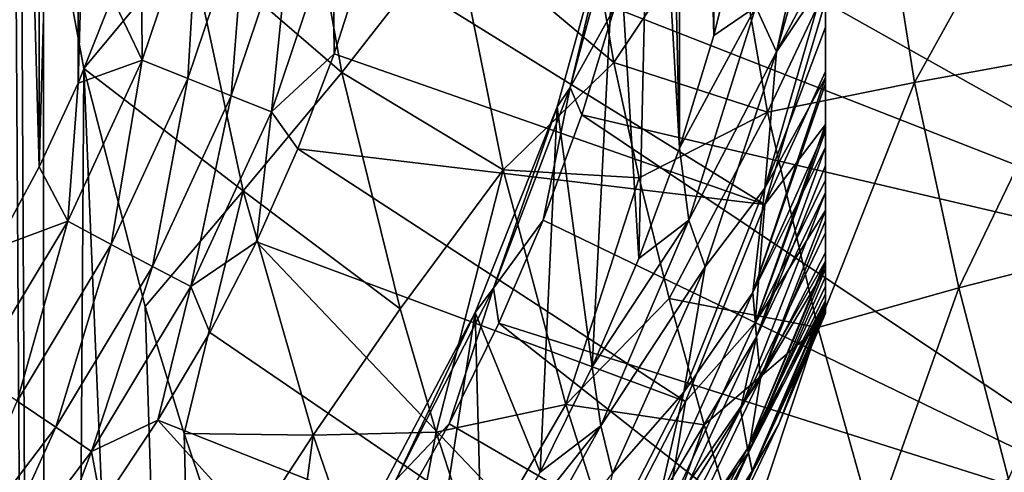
# Model space of a CAD drawing. Header units: metres. Extents: x -109 to 109, y -314 to 82.
# Tile 127 of 191: x 13.01 to 22.16, y -9.46 to -5.26. Entities that reach past the tile are written whole.
import ezdxf

# ---------------------------------------------------------------- set-up
doc = ezdxf.new("R2010")
doc.units = ezdxf.units.M
doc.layers.add('solid_504261_XXX', color=7, linetype='CONTINUOUS')

msp = doc.modelspace()

# ---------------------------------------------------------------- linework, layer by layer
at = {"layer": 'solid_504261_XXX'}
for points in [[(20.5, -7.98436, 89.789642), (20.5, 7.98436, 89.789642), (20.5, 7.98436, 107.255356)], [(20.5, -7.98436, 107.255356), (20.5, -7.98436, 89.789642), (20.5, 7.98436, 107.255356)], [(20.5, 7.957445, 107.624779), (20.5, -7.98436, 107.255356), (20.5, 7.98436, 107.255356)], [(20.5, -7.96566, 89.588081), (20.5, 7.965649, 89.588028), (20.5, 7.98436, 89.789642)], [(20.5, -7.98436, 89.789642), (20.5, -7.96566, 89.588081), (20.5, 7.98436, 89.789642)], [(20.5, -7.907709, 89.382874), (20.5, 7.907656, 89.382736), (20.5, 7.965649, 89.588028)], [(20.5, -7.96566, 89.588081), (20.5, -7.907709, 89.382874), (20.5, 7.965649, 89.588028)], [(20.5, 7.957445, 107.624779), (20.5, -7.957445, 107.624779), (20.5, -7.98436, 107.255356)], [(20.5, 7.957445, 107.624779), (20.5, 7.875342, 107.996506), (20.5, -7.957445, 107.624779)], [(20.5, -7.882647, 89.321541), (20.5, 7.882643, 89.321533), (20.5, 7.907656, 89.382736)], [(20.5, -7.907709, 89.382874), (20.5, -7.882647, 89.321541), (20.5, 7.907656, 89.382736)], [(20.5, -7.804215, 89.169632), (20.5, 7.804101, 89.169441), (20.5, 7.882643, 89.321533)], [(20.5, -7.882647, 89.321541), (20.5, -7.804215, 89.169632), (20.5, 7.882643, 89.321533)], [(20.5, 7.875342, 107.996506), (20.5, -7.875342, 107.996506), (20.5, -7.957445, 107.624779)], [(20.5, 7.875342, 107.996506), (20.5, 7.866114, 108.026939), (20.5, -7.875342, 107.996506)], [(20.5, 7.866114, 108.026939), (20.5, -7.866114, 108.026939), (20.5, -7.875342, 107.996506)], [(20.5, 7.866114, 108.026939), (20.5, 7.733636, 108.372681), (20.5, -7.866114, 108.026939)], [(20.5, -7.645519, 88.947113), (20.5, 7.645365, 88.94693), (20.5, 7.804101, 89.169441)], [(20.5, -7.804215, 89.169632), (20.5, -7.645519, 88.947113), (20.5, 7.804101, 89.169441)], [(20.5, 7.733636, 108.372681), (20.5, -7.733636, 108.372681), (20.5, -7.866114, 108.026939)], [(20.5, 7.733636, 108.372681), (20.5, 7.525136, 108.754692), (20.5, -7.733636, 108.372681)], [(20.5, -7.571061, 88.863434), (20.5, 7.571054, 88.863426), (20.5, 7.645365, 88.94693)], [(20.5, -7.645519, 88.947113), (20.5, -7.571061, 88.863434), (20.5, 7.645365, 88.94693)], [(20.5, -7.421458, 88.717873), (20.5, 7.421367, 88.717789), (20.5, 7.571054, 88.863426)], [(20.5, -7.571061, 88.863434), (20.5, -7.421458, 88.717873), (20.5, 7.571054, 88.863426)], [(20.5, 7.525136, 108.754692), (20.5, -7.525136, 108.754692), (20.5, -7.733636, 108.372681)], [(20.5, 7.525136, 108.754692), (20.5, 7.501944, 108.790718), (20.5, -7.525136, 108.754692)], [(20.5, 7.501944, 108.790718), (20.5, -7.501944, 108.790718), (20.5, -7.525136, 108.754692)], [(20.5, 7.501944, 108.790718), (20.5, 7.239556, 109.142822), (20.5, -7.501944, 108.790718)], [(20.5, -7.125154, 88.488159), (20.5, 7.125125, 88.488136), (20.5, 7.421367, 88.717789)], [(20.5, -7.421458, 88.717873), (20.5, -7.125154, 88.488159), (20.5, 7.421367, 88.717789)], [(20.5, 7.239556, 109.142822), (20.5, 6.862637, 109.535629), (20.5, -7.239556, 109.142822)], [(20.5, 7.239556, 109.142822), (20.5, -7.239556, 109.142822), (20.5, -7.501944, 108.790718)], [(20.5, -7.032553, 88.427078), (20.5, 7.032556, 88.427078), (20.5, 7.125125, 88.488136)], [(20.5, -7.125154, 88.488159), (20.5, -7.032553, 88.427078), (20.5, 7.125125, 88.488136)], [(20.5, -6.750435, 88.263573), (20.5, 6.750476, 88.263588), (20.5, 7.032556, 88.427078)], [(20.5, -7.032553, 88.427078), (20.5, -6.750435, 88.263573), (20.5, 7.032556, 88.427078)], [(20.5, -6.862637, 109.535629), (20.5, 6.862637, 109.535629), (20.5, 6.612986, 109.720642)], [(20.5, -7.239556, 109.142822), (20.5, 6.862637, 109.535629), (20.5, -6.862637, 109.535629)], [(20.5, -6.290658, 88.049072), (20.5, 6.290752, 88.04911), (20.5, 6.750476, 88.263588)], [(20.5, -6.750435, 88.263573), (20.5, -6.290658, 88.049072), (20.5, 6.750476, 88.263588)], [(12.999988, 0, 82.546997), (13.186373, 6.625647, 82.546997), (13.186364, -6.625664, 82.546997)], [(13.186373, 6.625647, 82.546997), (13.54952, 5.847225, 82.546997), (13.186364, -6.625664, 82.546997)], [(20.5, -6.612977, 109.720642), (20.5, 6.612986, 109.720642), (20.5, 6.441999, 109.815208)], [(20.5, -6.612977, 109.720642), (20.5, -6.862637, 109.535629), (20.5, 6.612986, 109.720642)], [(19.142118, -6.451303, 110.546997), (19.142118, 6.451303, 110.546997), (19, 0, 110.546997)], [(19.463419, -5.405098, 110.546997), (19.463419, 5.405098, 110.546997), (19.142118, 6.451303, 110.546997)], [(19.142118, -6.451303, 110.546997), (19.463419, -5.405098, 110.546997), (19.142118, 6.451303, 110.546997)], [(20.5, -6.441999, 109.815208), (20.5, 6.441999, 109.815208), (20.5, 6.27696, 109.891823)], [(20.5, -6.612977, 109.720642), (20.5, 6.441999, 109.815208), (20.5, -6.441999, 109.815208)], [(20.5, -6.231312, 88.024956), (20.5, 6.231315, 88.024956), (20.5, 6.290752, 88.04911)], [(20.5, -6.290658, 88.049072), (20.5, -6.231312, 88.024956), (20.5, 6.290752, 88.04911)], [(20.5, -6.276927, 109.891838), (20.5, 6.27696, 109.891823), (20.5, 5.85081, 110.04641)], [(20.5, -6.276927, 109.891838), (20.5, -6.441999, 109.815208), (20.5, 6.27696, 109.891823)], [(20.5, -5.738563, 87.849258), (20.5, 5.738663, 87.849289), (20.5, 6.231315, 88.024956)], [(20.5, -6.231312, 88.024956), (20.5, -5.738563, 87.849258), (20.5, 6.231315, 88.024956)], [(13.54952, 5.847225, 82.546997), (13.549511, -5.847243, 82.546997), (13.186364, -6.625664, 82.546997)], [(13.54952, 5.847225, 82.546997), (13.866666, 5.049242, 82.546997), (13.549511, -5.847243, 82.546997)], [(20.5, -5.85074, 110.046432), (20.5, 5.85081, 110.04641), (20.5, 5.795064, 110.063194)], [(20.5, -5.85074, 110.046432), (20.5, -6.276927, 109.891838), (20.5, 5.85081, 110.04641)], [(20.5, -5.795064, 110.063194), (20.5, 5.795064, 110.063194), (20.5, 5.32695, 110.1819)], [(20.5, -5.85074, 110.046432), (20.5, 5.795064, 110.063194), (20.5, -5.795064, 110.063194)], [(20.5, -5.738563, 87.849258), (20.5, -5.08529, 87.66832), (20.5, 5.738663, 87.849289)], [(19.463419, -5.405098, 110.546997), (19.727522, -4.34331, 110.546997), (19.463419, 5.405098, 110.546997)], [(20.5, -5.326837, 110.181923), (20.5, 5.32695, 110.1819), (20.5, 4.871683, 110.268272)], [(20.5, -5.326837, 110.181923), (20.5, -5.795064, 110.063194), (20.5, 5.32695, 110.1819)], [(13.866666, 5.049242, 82.546997), (13.866659, -5.049261, 82.546997), (13.549511, -5.847243, 82.546997)], [(20.5, -4.871683, 110.268272), (20.5, -5.326837, 110.181923), (20.5, 4.871683, 110.268272)], [(10.781148, -54.5, 210.574997), (13.280433, -54.5, 209.392929), (11.732738, 0, 210.160141)], [(13.280433, -54.5, 209.392929), (12.942545, 0, 209.570587), (11.732738, 0, 210.160141)], [(12.999988, 0, 82.546997), (13.186364, -6.625664, 82.546997), (12.778616, -7.381485, 82.546997)], [(19.142118, -6.451303, 110.546997), (19, 0, 110.546997), (18.888611, -2.054226, 110.546997)], [(13.280433, -54.5, 209.392929), (13.010714, -1.788207, 209.535217), (12.942545, 0, 209.570587)], [(13.280433, -54.5, 209.392929), (13.224458, -3.676319, 209.42276), (13.010714, -1.788207, 209.535217)], [(18.764664, -7.478438, 110.546997), (18.888611, -2.054226, 110.546997), (18.555767, -4.084533, 110.546997)], [(18.764664, -7.478438, 110.546997), (19.142118, -6.451303, 110.546997), (18.888611, -2.054226, 110.546997)], [(19.85289, -5.140269, 110.515129), (20.04668, -5.555806, 110.420761), (20.5, -3.519611, 110.421791)], [(20.5, -3.943627, 110.386093), (20.5, -3.519611, 110.421791), (20.04668, -5.555806, 110.420761)], [(18.53264, -5.655936, 205.799835), (18.18878, -3.64041, 206.074265), (17.049988, -4.407538, 206.982986)], [(19.601936, -4.057993, 204.972885), (18.18878, -3.64041, 206.074265), (18.53264, -5.655936, 205.799835)], [(14.584023, -4.529426, 208.651474), (13.224458, -3.676319, 209.42276), (13.603514, -5.711672, 209.217514)], [(13.280433, -54.5, 209.392929), (13.603514, -5.711672, 209.217514), (13.224458, -3.676319, 209.42276)], [(16.001989, -5.748637, 207.739868), (15.632826, -3.695674, 207.985352), (14.584023, -4.529426, 208.651474)], [(17.049988, -4.407538, 206.982986), (15.632826, -3.695674, 207.985352), (16.001989, -5.748637, 207.739868)], [(22.515808, -3.701219, 203.207672), (21.017778, -3.877337, 204.03743), (21.330847, -5.842991, 203.733093)], [(22.788408, -5.574304, 202.913254), (22.515808, -3.701219, 203.207672), (21.330847, -5.842991, 203.733093)], [(21.017778, -3.877337, 204.03743), (19.601936, -4.057993, 204.972885), (19.962032, -6.118218, 204.655884)], [(21.330847, -5.842991, 203.733093), (21.017778, -3.877337, 204.03743), (19.962032, -6.118218, 204.655884)], [(18.127382, -5.889944, 118.34626), (18.643745, -3.962851, 118.34626), (18.539066, -5.147346, 119.136856)], [(18.55579, -4.084438, 117.546997), (18.643745, -3.962851, 118.34626), (18.127382, -5.889944, 118.34626)], [(20.5, -3.943627, 110.386093), (20.04668, -5.555806, 110.420761), (20.5, -4.695694, 110.295845)], [(14.670305, -4.07319, 82.583717), (14.143918, -5.635452, 82.583717), (14.136853, -4.234238, 82.546997)], [(14.569619, -5.805067, 82.693542), (14.143918, -5.635452, 82.583717), (14.670305, -4.07319, 82.583717)], [(15.11185, -4.195785, 82.693542), (14.569619, -5.805067, 82.693542), (14.670305, -4.07319, 82.583717)], [(18.005411, -6.066729, 117.546997), (18.55579, -4.084438, 117.546997), (18.127382, -5.889944, 118.34626)], [(18.555767, -4.084533, 110.546997), (18.55579, -4.084438, 117.546997), (18.005411, -6.066729, 117.546997)], [(18.005428, -6.066638, 110.546997), (18.555767, -4.084533, 110.546997), (18.005411, -6.066729, 117.546997)], [(18.33223, -8.483446, 110.546997), (18.555767, -4.084533, 110.546997), (18.005428, -6.066638, 110.546997)], [(18.33223, -8.483446, 110.546997), (18.764664, -7.478438, 110.546997), (18.555767, -4.084533, 110.546997)], [(19.962032, -6.118218, 204.655884), (19.601936, -4.057993, 204.972885), (18.53264, -5.655936, 205.799835)], [(14.974093, -5.966224, 82.873764), (14.569619, -5.805067, 82.693542), (15.11185, -4.195785, 82.693542)], [(15.531377, -4.312265, 82.873764), (14.974093, -5.966224, 82.873764), (15.11185, -4.195785, 82.693542)], [(25.325691, -7.801013, 142.88179), (18.539066, -5.147346, 119.136856), (18.79055, -4.136113, 119.136856)], [(25.975883, -5.244036, 142.88179), (25.325691, -7.801013, 142.88179), (18.79055, -4.136113, 119.136856)], [(14.143918, -5.635452, 82.583717), (13.866659, -5.049261, 82.546997), (14.136853, -4.234238, 82.546997)], [(15.34736, -6.114947, 83.119949), (14.974093, -5.966224, 82.873764), (15.531377, -4.312265, 82.873764)], [(15.918535, -4.419759, 83.119949), (15.34736, -6.114947, 83.119949), (15.531377, -4.312265, 82.873764)], [(19.85289, -5.140269, 110.515129), (19.727522, -4.34331, 110.546997), (19.463419, -5.405098, 110.546997)], [(15.918535, -4.419759, 83.119949), (15.931499, -5.574687, 83.425682), (15.34736, -6.114947, 83.119949)], [(15.918535, -4.419759, 83.119949), (16.219013, -4.67263, 83.425682), (15.931499, -5.574687, 83.425682)], [(17.50297, -6.652852, 206.645462), (17.049988, -4.407538, 206.982986), (16.001989, -5.748637, 207.739868)], [(18.53264, -5.655936, 205.799835), (17.049988, -4.407538, 206.982986), (17.50297, -6.652852, 206.645462)], [(15.085216, -6.848071, 208.343674), (14.584023, -4.529426, 208.651474), (13.603514, -5.711672, 209.217514)], [(16.001989, -5.748637, 207.739868), (14.584023, -4.529426, 208.651474), (15.085216, -6.848071, 208.343674)], [(19.935806, -6.976663, 87.66832), (15.931499, -5.574687, 83.425682), (16.219013, -4.67263, 83.425682)], [(20.5, -5.08529, 87.66832), (19.935806, -6.976663, 87.66832), (16.219013, -4.67263, 83.425682)], [(20.5, -4.695694, 110.295845), (20.04668, -5.555806, 110.420761), (20.5, -4.871683, 110.268272)], [(20.5, -4.871683, 110.268272), (20.04668, -5.555806, 110.420761), (19.936443, -6.822299, 110.267899)], [(20.5, -4.871683, 110.268272), (19.936443, -6.822299, 110.267899), (20.5, -5.326837, 110.181923)], [(14.143918, -5.635452, 82.583717), (13.549511, -5.847243, 82.546997), (13.866659, -5.049261, 82.546997)], [(20.5, -5.738563, 87.849258), (19.935806, -6.976663, 87.66832), (20.5, -5.08529, 87.66832)], [(18.127382, -5.889944, 118.34626), (18.539066, -5.147346, 119.136856), (18.233206, -6.143483, 119.136856)], [(25.325691, -7.801013, 142.88179), (18.233206, -6.143483, 119.136856), (18.539066, -5.147346, 119.136856)], [(19.85289, -5.140269, 110.515129), (19.463419, -5.405098, 110.546997), (19.142118, -6.451303, 110.546997)], [(19.85289, -5.140269, 110.515129), (19.142118, -6.451303, 110.546997), (19.230999, -7.12238, 110.515129)], [(19.85289, -5.140269, 110.515129), (19.230999, -7.12238, 110.515129), (20.04668, -5.555806, 110.420761)], [(19.936443, -6.822299, 110.267899), (20.5, -5.795064, 110.063194), (20.5, -5.326837, 110.181923)], [(15.34736, -6.114947, 83.119949), (15.931499, -5.574687, 83.425682), (15.593862, -6.459205, 83.425682)], [(19.935806, -6.976663, 87.66832), (15.593862, -6.459205, 83.425682), (15.931499, -5.574687, 83.425682)], [(19.230999, -7.12238, 110.515129), (19.382099, -7.554508, 110.420761), (20.04668, -5.555806, 110.420761)], [(19.936443, -6.822299, 110.267899), (20.04668, -5.555806, 110.420761), (19.382099, -7.554508, 110.420761)], [(22.788408, -5.574304, 202.913254), (21.330847, -5.842991, 203.733093), (21.742949, -7.750409, 203.32048)], [(23.150608, -7.391165, 202.514374), (22.788408, -5.574304, 202.913254), (21.742949, -7.750409, 203.32048)], [(14.143918, -5.635452, 82.583717), (13.451706, -7.131643, 82.583717), (13.549511, -5.847243, 82.546997)], [(13.856573, -7.34629, 82.693542), (13.451706, -7.131643, 82.583717), (14.143918, -5.635452, 82.583717)], [(14.569619, -5.805067, 82.693542), (13.856573, -7.34629, 82.693542), (14.143918, -5.635452, 82.583717)], [(18.766779, -6.728425, 205.607925), (18.53264, -5.655936, 205.799835), (17.50297, -6.652852, 206.645462)], [(19.962032, -6.118218, 204.655884), (18.53264, -5.655936, 205.799835), (18.766779, -6.728425, 205.607925)], [(13.280433, -54.5, 209.392929), (15.651811, -54.5, 207.971573), (13.603514, -5.711672, 209.217514)], [(15.085216, -6.848071, 208.343674), (13.603514, -5.711672, 209.217514), (14.171043, -7.923075, 208.89595)], [(15.651811, -54.5, 207.971573), (14.171043, -7.923075, 208.89595), (13.603514, -5.711672, 209.217514)], [(16.54438, -7.946255, 207.36351), (16.001989, -5.748637, 207.739868), (15.085216, -6.848071, 208.343674)], [(17.50297, -6.652852, 206.645462), (16.001989, -5.748637, 207.739868), (16.54438, -7.946255, 207.36351)], [(20.5, -6.231312, 88.024956), (19.935806, -6.976663, 87.66832), (20.5, -5.738563, 87.849258)], [(13.451706, -7.131643, 82.583717), (13.186364, -6.625664, 82.546997), (13.549511, -5.847243, 82.546997)], [(14.241252, -7.550234, 82.873764), (13.856573, -7.34629, 82.693542), (14.569619, -5.805067, 82.693542)], [(14.974093, -5.966224, 82.873764), (14.241252, -7.550234, 82.873764), (14.569619, -5.805067, 82.693542)], [(20.5, -5.85074, 110.046432), (20.5, -5.795064, 110.063194), (19.826239, -7.794721, 110.063057)], [(19.936443, -6.822299, 110.267899), (19.826239, -7.794721, 110.063057), (20.5, -5.795064, 110.063194)], [(20.5, -5.85074, 110.046432), (19.826239, -7.794721, 110.063057), (20.5, -6.276927, 109.891838)], [(21.330847, -5.842991, 203.733093), (19.962032, -6.118218, 204.655884), (20.430271, -8.118083, 204.227524)], [(21.742949, -7.750409, 203.32048), (21.330847, -5.842991, 203.733093), (20.430271, -8.118083, 204.227524)], [(17.412413, -7.752505, 118.34626), (18.127382, -5.889944, 118.34626), (17.873865, -7.121598, 119.136856)], [(18.005411, -6.066729, 117.546997), (18.127382, -5.889944, 118.34626), (17.412413, -7.752505, 118.34626)], [(18.127382, -5.889944, 118.34626), (18.233206, -6.143483, 119.136856), (17.873865, -7.121598, 119.136856)], [(14.596251, -7.738442, 83.119949), (14.241252, -7.550234, 82.873764), (14.974093, -5.966224, 82.873764)], [(15.34736, -6.114947, 83.119949), (14.596251, -7.738442, 83.119949), (14.974093, -5.966224, 82.873764)], [(15.34736, -6.114947, 83.119949), (15.207158, -7.323399, 83.425682), (14.596251, -7.738442, 83.119949)], [(15.34736, -6.114947, 83.119949), (15.593862, -6.459205, 83.425682), (15.207158, -7.323399, 83.425682)], [(17.243874, -7.978006, 110.546997), (18.005428, -6.066638, 110.546997), (17.243933, -7.977893, 117.546997)], [(17.845991, -9.463637, 110.546997), (18.005428, -6.066638, 110.546997), (17.243874, -7.978006, 110.546997)], [(18.005428, -6.066638, 110.546997), (18.005411, -6.066729, 117.546997), (17.243933, -7.977893, 117.546997)], [(17.243933, -7.977893, 117.546997), (18.005411, -6.066729, 117.546997), (17.412413, -7.752505, 118.34626)], [(17.845991, -9.463637, 110.546997), (18.33223, -8.483446, 110.546997), (18.005428, -6.066638, 110.546997)], [(19.962032, -6.118218, 204.655884), (18.766779, -6.728425, 205.607925), (19.046247, -7.848507, 205.373398)], [(20.430271, -8.118083, 204.227524), (19.962032, -6.118218, 204.655884), (19.046247, -7.848507, 205.373398)], [(24.424458, -10.280675, 142.88179), (17.873865, -7.121598, 119.136856), (18.233206, -6.143483, 119.136856)], [(25.325691, -7.801013, 142.88179), (24.424458, -10.280675, 142.88179), (18.233206, -6.143483, 119.136856)], [(19.826239, -7.794721, 110.063057), (20.5, -6.441999, 109.815208), (20.5, -6.276927, 109.891838)], [(19.846888, -8.073659, 88.025139), (19.935806, -6.976663, 87.66832), (20.5, -6.231312, 88.024956)], [(19.846888, -8.073659, 88.025139), (20.5, -6.231312, 88.024956), (20.5, -6.290658, 88.049072)], [(19.846888, -8.073659, 88.025139), (20.5, -6.290658, 88.049072), (20.5, -6.750435, 88.263573)], [(19.197525, -8.807113, 87.66832), (15.207158, -7.323399, 83.425682), (15.593862, -6.459205, 83.425682)], [(19.935806, -6.976663, 87.66832), (19.197525, -8.807113, 87.66832), (15.593862, -6.459205, 83.425682)], [(19.230999, -7.12238, 110.515129), (19.142118, -6.451303, 110.546997), (18.764664, -7.478438, 110.546997)], [(19.826239, -7.794721, 110.063057), (19.859987, -8.205888, 109.814964), (20.5, -6.441999, 109.815208)], [(20.5, -6.612977, 109.720642), (20.5, -6.441999, 109.815208), (19.859987, -8.205888, 109.814964)], [(13.451706, -7.131643, 82.583717), (12.778616, -7.381485, 82.546997), (13.186364, -6.625664, 82.546997)], [(17.50297, -6.652852, 206.645462), (16.54438, -7.946255, 207.36351), (16.880951, -9.09084, 207.120697)], [(18.084934, -8.835114, 206.190903), (17.50297, -6.652852, 206.645462), (16.880951, -9.09084, 207.120697)], [(18.766779, -6.728425, 205.607925), (17.50297, -6.652852, 206.645462), (18.084934, -8.835114, 206.190903)], [(20.5, -6.612977, 109.720642), (19.859987, -8.205888, 109.814964), (20.5, -6.862637, 109.535629)], [(19.046247, -7.848507, 205.373398), (18.766779, -6.728425, 205.607925), (18.084934, -8.835114, 206.190903)], [(19.846888, -8.073659, 88.025139), (20.5, -6.750435, 88.263573), (20.5, -7.032553, 88.427078)], [(15.085216, -6.848071, 208.343674), (14.171043, -7.923075, 208.89595), (14.533951, -9.102632, 208.681091)], [(15.73611, -9.118111, 207.921646), (15.085216, -6.848071, 208.343674), (14.533951, -9.102632, 208.681091)], [(16.54438, -7.946255, 207.36351), (15.085216, -6.848071, 208.343674), (15.73611, -9.118111, 207.921646)], [(19.936443, -6.822299, 110.267899), (19.382099, -7.554508, 110.420761), (19.182491, -8.71995, 110.267899)], [(19.936443, -6.822299, 110.267899), (19.182491, -8.71995, 110.267899), (19.826239, -7.794721, 110.063057)], [(19.859987, -8.205888, 109.814964), (19.709969, -8.880479, 109.535629), (20.5, -6.862637, 109.535629)], [(20.5, -7.239556, 109.142822), (20.5, -6.862637, 109.535629), (19.709969, -8.880479, 109.535629)], [(19.846888, -8.073659, 88.025139), (19.197525, -8.807113, 87.66832), (19.935806, -6.976663, 87.66832)], [(19.897917, -8.589189, 88.426826), (19.846888, -8.073659, 88.025139), (20.5, -7.032553, 88.427078)], [(19.897917, -8.589189, 88.426826), (20.5, -7.032553, 88.427078), (20.5, -7.125154, 88.488159)], [(13.451706, -7.131643, 82.583717), (12.601786, -8.544223, 82.583717), (12.778616, -7.381485, 82.546997)], [(12.981071, -8.801385, 82.693542), (12.601786, -8.544223, 82.583717), (13.451706, -7.131643, 82.583717)], [(13.856573, -7.34629, 82.693542), (12.981071, -8.801385, 82.693542), (13.451706, -7.131643, 82.583717)], [(17.412413, -7.752505, 118.34626), (17.873865, -7.121598, 119.136856), (17.462095, -8.078826, 119.136856)], [(24.424458, -10.280675, 142.88179), (17.462095, -8.078826, 119.136856), (17.873865, -7.121598, 119.136856)], [(19.230999, -7.12238, 110.515129), (18.764664, -7.478438, 110.546997), (18.33223, -8.483446, 110.546997)], [(19.230999, -7.12238, 110.515129), (18.33223, -8.483446, 110.546997), (18.411772, -9.031405, 110.515129)], [(19.230999, -7.12238, 110.515129), (18.411772, -9.031405, 110.515129), (19.382099, -7.554508, 110.420761)], [(19.897917, -8.589189, 88.426826), (20.5, -7.125154, 88.488159), (20.5, -7.421458, 88.717873)], [(14.596251, -7.738442, 83.119949), (15.207158, -7.323399, 83.425682), (14.772608, -8.164551, 83.425682)], [(18.291603, -10.560657, 87.66832), (14.772608, -8.164551, 83.425682), (15.207158, -7.323399, 83.425682)], [(19.197525, -8.807113, 87.66832), (18.291603, -10.560657, 87.66832), (15.207158, -7.323399, 83.425682)], [(20.5, -7.239556, 109.142822), (19.709969, -8.880479, 109.535629), (20.5, -7.501944, 108.790718)], [(13.341445, -9.045724, 82.873764), (12.981071, -8.801385, 82.693542), (13.856573, -7.34629, 82.693542)], [(14.241252, -7.550234, 82.873764), (13.341445, -9.045724, 82.873764), (13.856573, -7.34629, 82.693542)], [(23.150608, -7.391165, 202.514374), (21.742949, -7.750409, 203.32048), (22.203318, -9.527617, 202.838531)], [(19.776844, -9.241248, 108.791199), (20.5, -7.501944, 108.790718), (19.709969, -8.880479, 109.535629)], [(19.776844, -9.241248, 108.791199), (20.5, -7.525136, 108.754692), (20.5, -7.501944, 108.790718)], [(19.897917, -8.589189, 88.426826), (20.5, -7.421458, 88.717873), (20.5, -7.571061, 88.863434)], [(13.674014, -9.271212, 83.119949), (13.341445, -9.045724, 82.873764), (14.241252, -7.550234, 82.873764)], [(14.596251, -7.738442, 83.119949), (13.674014, -9.271212, 83.119949), (14.241252, -7.550234, 82.873764)], [(18.411772, -9.031405, 110.515129), (18.51881, -9.47576, 110.420761), (19.382099, -7.554508, 110.420761)], [(19.182491, -8.71995, 110.267899), (19.382099, -7.554508, 110.420761), (18.51881, -9.47576, 110.420761)], [(19.776844, -9.241248, 108.791199), (20.5, -7.733636, 108.372681), (20.5, -7.525136, 108.754692)], [(19.785345, -9.278728, 88.862144), (20.5, -7.571061, 88.863434), (20.5, -7.645519, 88.947113)], [(19.785345, -9.278728, 88.862144), (19.897917, -8.589189, 88.426826), (20.5, -7.571061, 88.863434)], [(19.785345, -9.278728, 88.862144), (20.5, -7.645519, 88.947113), (20.5, -7.804215, 89.169632)], [(14.596251, -7.738442, 83.119949), (14.291576, -8.980015, 83.425682), (13.674014, -9.271212, 83.119949)], [(14.596251, -7.738442, 83.119949), (14.772608, -8.164551, 83.425682), (14.291576, -8.980015, 83.425682)], [(16.506668, -9.530129, 118.34626), (17.412413, -7.752505, 118.34626), (16.999107, -9.012356, 119.136856)], [(17.243933, -7.977893, 117.546997), (17.412413, -7.752505, 118.34626), (16.506668, -9.530129, 118.34626)], [(17.412413, -7.752505, 118.34626), (17.462095, -8.078826, 119.136856), (16.999107, -9.012356, 119.136856)], [(19.776844, -9.241248, 108.791199), (20.5, -7.866114, 108.026939), (20.5, -7.733636, 108.372681)], [(21.742949, -7.750409, 203.32048), (20.430271, -8.118083, 204.227524), (20.951418, -9.980909, 203.727097)], [(22.203318, -9.527617, 202.838531), (21.742949, -7.750409, 203.32048), (20.951418, -9.980909, 203.727097)], [(19.372711, -9.021571, 205.091934), (19.046247, -7.848507, 205.373398), (18.084934, -8.835114, 206.190903)], [(19.826239, -7.794721, 110.063057), (18.955437, -9.722594, 110.063057), (19.859987, -8.205888, 109.814964)], [(19.182491, -8.71995, 110.267899), (18.955437, -9.722594, 110.063057), (19.826239, -7.794721, 110.063057)], [(20.430271, -8.118083, 204.227524), (19.046247, -7.848507, 205.373398), (19.372711, -9.021571, 205.091934)], [(19.776844, -9.241248, 108.791199), (19.819439, -9.45058, 108.027229), (20.5, -7.866114, 108.026939)], [(19.785345, -9.278728, 88.862144), (20.5, -7.804215, 89.169632), (20.5, -7.882647, 89.321541)], [(19.819439, -9.45058, 108.027229), (20.5, -7.875342, 107.996506), (20.5, -7.866114, 108.026939)], [(19.819439, -9.45058, 108.027229), (20.5, -7.957445, 107.624779), (20.5, -7.875342, 107.996506)], [(15.651811, -54.5, 207.971573), (14.533951, -9.102632, 208.681091), (14.171043, -7.923075, 208.89595)], [(16.880951, -9.09084, 207.120697), (16.54438, -7.946255, 207.36351), (15.73611, -9.118111, 207.921646)], [(19.821882, -9.458815, 89.320335), (19.785345, -9.278728, 88.862144), (20.5, -7.882647, 89.321541)], [(19.819439, -9.45058, 108.027229), (20.5, -7.98436, 107.255356), (20.5, -7.957445, 107.624779)], [(19.821882, -9.458815, 89.320335), (20.5, -7.882647, 89.321541), (20.068745, -9.013629, 89.789642)], [(20.068745, -9.013629, 89.789642), (20.5, -7.882647, 89.321541), (20.5, -7.907709, 89.382874)], [(20.068745, -9.013629, 89.789642), (20.5, -7.907709, 89.382874), (20.5, -7.96566, 89.588081)], [(20.068745, -9.013629, 89.789642), (20.5, -7.96566, 89.588081), (20.5, -7.98436, 89.789642)], [(16.280287, -9.795524, 117.546997), (17.243933, -7.977893, 117.546997), (16.506668, -9.530129, 118.34626)], [(17.243874, -7.978006, 110.546997), (17.243933, -7.977893, 117.546997), (16.280287, -9.795524, 117.546997)], [(16.280344, -9.795412, 110.546997), (17.243874, -7.978006, 110.546997), (16.280287, -9.795524, 117.546997)], [(16.717783, -11.338222, 110.546997), (17.243874, -7.978006, 110.546997), (16.280344, -9.795412, 110.546997)], [(16.717783, -11.338222, 110.546997), (17.30724, -10.416305, 110.546997), (17.243874, -7.978006, 110.546997)], [(17.30724, -10.416305, 110.546997), (17.845991, -9.463637, 110.546997), (17.243874, -7.978006, 110.546997)], [(19.819439, -9.45058, 108.027229), (20.068745, -9.013629, 107.255356), (20.5, -7.98436, 107.255356)], [(20.068745, -9.013629, 107.255356), (20.5, -7.98436, 89.789642), (20.5, -7.98436, 107.255356)], [(20.068745, -9.013629, 107.255356), (20.068745, -9.013629, 89.789642), (20.5, -7.98436, 89.789642)], [(23.28112, -12.658432, 142.88179), (16.999107, -9.012356, 119.136856), (17.462095, -8.078826, 119.136856)], [(24.424458, -10.280675, 142.88179), (23.28112, -12.658432, 142.88179), (17.462095, -8.078826, 119.136856)], [(19.846888, -8.073659, 88.025139), (19.026176, -9.8533, 88.025139), (19.197525, -8.807113, 87.66832)], [(19.897917, -8.589189, 88.426826), (19.026176, -9.8533, 88.025139), (19.846888, -8.073659, 88.025139)], [(20.430271, -8.118083, 204.227524), (19.372711, -9.021571, 205.091934), (19.73419, -10.208941, 204.769882)], [(20.951418, -9.980909, 203.727097), (20.430271, -8.118083, 204.227524), (19.73419, -10.208941, 204.769882)], [(18.291603, -10.560657, 87.66832), (14.291576, -8.980015, 83.425682), (14.772608, -8.164551, 83.425682)], [(18.955437, -9.722594, 110.063057), (19.063433, -9.916716, 109.814964), (19.859987, -8.205888, 109.814964)], [(19.859987, -8.205888, 109.814964), (19.063433, -9.916716, 109.814964), (19.709969, -8.880479, 109.535629)], [(18.411772, -9.031405, 110.515129), (18.33223, -8.483446, 110.546997), (17.845991, -9.463637, 110.546997)], [(19.897917, -8.589189, 88.426826), (19.174217, -10.102013, 88.426826), (19.026176, -9.8533, 88.025139)], [(19.785345, -9.278728, 88.862144), (19.174217, -10.102013, 88.426826), (19.897917, -8.589189, 88.426826)], [(19.182491, -8.71995, 110.267899), (18.51881, -9.47576, 110.420761), (18.248404, -10.535714, 110.267899)], [(19.182491, -8.71995, 110.267899), (18.248404, -10.535714, 110.267899), (18.955437, -9.722594, 110.063057)], [(13.341445, -9.045724, 82.873764), (12.285222, -10.435162, 82.873764), (12.981071, -8.801385, 82.693542)], [(18.084934, -8.835114, 206.190903), (16.880951, -9.09084, 207.120697), (17.256571, -10.255725, 206.841202)], [(18.730909, -10.868316, 205.657593), (18.084934, -8.835114, 206.190903), (17.256571, -10.255725, 206.841202)], [(19.372711, -9.021571, 205.091934), (18.084934, -8.835114, 206.190903), (18.730909, -10.868316, 205.657593)], [(19.026176, -9.8533, 88.025139), (18.291603, -10.560657, 87.66832), (19.197525, -8.807113, 87.66832)], [(19.063433, -9.916716, 109.814964), (18.721895, -10.809091, 109.535629), (19.709969, -8.880479, 109.535629)], [(19.776844, -9.241248, 108.791199), (19.709969, -8.880479, 109.535629), (18.721895, -10.809091, 109.535629)], [(12.591462, -10.695284, 83.119949), (12.285222, -10.435162, 82.873764), (13.341445, -9.045724, 82.873764)], [(13.674014, -9.271212, 83.119949), (12.591462, -10.695284, 83.119949), (13.341445, -9.045724, 82.873764)], [(13.674014, -9.271212, 83.119949), (14.291576, -8.980015, 83.425682), (13.765579, -9.767223, 83.425682)], [(17.22595, -12.221982, 87.66832), (13.765579, -9.767223, 83.425682), (14.291576, -8.980015, 83.425682)], [(18.291603, -10.560657, 87.66832), (17.22595, -12.221982, 87.66832), (14.291576, -8.980015, 83.425682)], [(23.28112, -12.658432, 142.88179), (16.486258, -9.919452, 119.136856), (16.999107, -9.012356, 119.136856)], [(16.506668, -9.530129, 118.34626), (16.999107, -9.012356, 119.136856), (16.486258, -9.919452, 119.136856)], [(18.411772, -9.031405, 110.515129), (17.845991, -9.463637, 110.546997), (17.30724, -10.416305, 110.546997)], [(18.411772, -9.031405, 110.515129), (17.30724, -10.416305, 110.546997), (17.403614, -10.847756, 110.515129)], [(18.411772, -9.031405, 110.515129), (17.403614, -10.847756, 110.515129), (18.51881, -9.47576, 110.420761)], [(19.73419, -10.208941, 204.769882), (19.372711, -9.021571, 205.091934), (18.730909, -10.868316, 205.657593)], [(19.58585, -10.019705, 107.255356), (19.58585, -10.019705, 89.789642), (20.068745, -9.013629, 89.789642)], [(19.821882, -9.458815, 89.320335), (20.068745, -9.013629, 89.789642), (19.58585, -10.019705, 89.789642)], [(20.068745, -9.013629, 107.255356), (19.58585, -10.019705, 107.255356), (20.068745, -9.013629, 89.789642)], [(19.819439, -9.45058, 108.027229), (19.58585, -10.019705, 107.255356), (20.068745, -9.013629, 107.255356)], [(15.73611, -9.118111, 207.921646), (14.533951, -9.102632, 208.681091), (14.947634, -10.320428, 208.427078)], [(15.651811, -54.5, 207.971573), (14.947634, -10.320428, 208.427078), (14.533951, -9.102632, 208.681091)], [(15.73611, -9.118111, 207.921646), (14.947634, -10.320428, 208.427078), (15.410064, -11.566695, 208.131317)], [(16.471455, -11.253643, 207.414886), (15.73611, -9.118111, 207.921646), (15.410064, -11.566695, 208.131317)], [(16.880951, -9.09084, 207.120697), (15.73611, -9.118111, 207.921646), (16.471455, -11.253643, 207.414886)], [(17.256571, -10.255725, 206.841202), (16.880951, -9.09084, 207.120697), (16.471455, -11.253643, 207.414886)], [(19.776844, -9.241248, 108.791199), (18.721895, -10.809091, 109.535629), (18.904844, -10.914718, 108.791199)], [(19.776844, -9.241248, 108.791199), (18.904844, -10.914718, 108.791199), (19.819439, -9.45058, 108.027229)], [(13.674014, -9.271212, 83.119949), (13.19627, -10.523701, 83.425682), (12.591462, -10.695284, 83.119949)], [(13.674014, -9.271212, 83.119949), (13.765579, -9.767223, 83.425682), (13.19627, -10.523701, 83.425682)], [(19.785345, -9.278728, 88.862144), (18.925276, -10.926508, 88.862144), (19.174217, -10.102013, 88.426826)], [(19.020573, -10.981531, 89.320335), (18.925276, -10.926508, 88.862144), (19.785345, -9.278728, 88.862144)], [(19.821882, -9.458815, 89.320335), (19.020573, -10.981531, 89.320335), (19.785345, -9.278728, 88.862144)], [(18.904844, -10.914718, 108.791199), (19.015591, -10.978657, 108.027229), (19.819439, -9.45058, 108.027229)], [(19.819439, -9.45058, 108.027229), (19.015591, -10.978657, 108.027229), (19.58585, -10.019705, 107.255356)], [(19.821882, -9.458815, 89.320335), (19.052559, -11, 89.789642), (19.020573, -10.981531, 89.320335)], [(19.821882, -9.458815, 89.320335), (19.58585, -10.019705, 89.789642), (19.052559, -11, 89.789642)]]:
    msp.add_3dface(points, dxfattribs=at)

doc.saveas('drawing.dxf')
